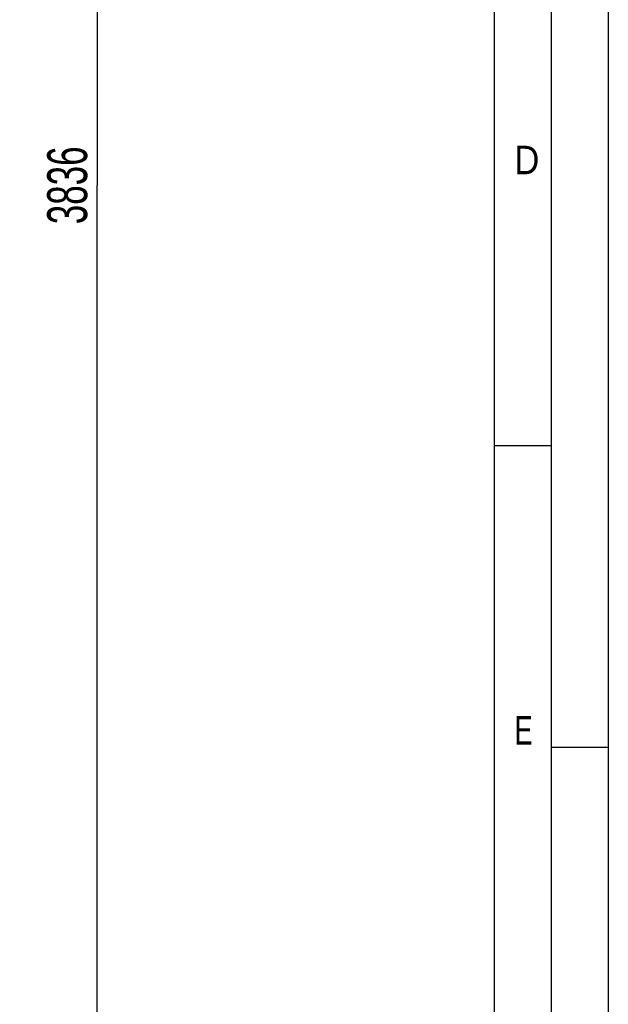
# Model space of a CAD drawing. Header units: millimetres. Extents: x 0 to 1189, y 0 to 841.
# Tile 70 of 74: x 1137 to 1189, y 572 to 658. Entities that reach past the tile are written whole.
import ezdxf
from ezdxf.enums import TextEntityAlignment as Align

# ---------------------------------------------------------------- set-up
doc = ezdxf.new("R2010")
doc.units = ezdxf.units.MM
doc.header["$LTSCALE"] = 65.395
doc.layers.get('0').update_dxf_attribs({"linetype": 'CONTINUOUS'})
doc.styles.get("Standard").update_dxf_attribs({"font": 'txt', "width": 0.6})
doc.styles.add('TEXTSTYLE_2', font='txt')
doc.dimstyles.new('DIMSTYLE_2', dxfattribs={"dimtxt": 3.5, "dimasz": 3.5, "dimexe": 1.8, "dimexo": 0, "dimgap": 0.875, "dimtad": 1, "dimdec": 0, "dimlfac": 20, "dimdsep": 46, "dimtxsty": 'STANDARD', "dimblk": '_FILLED', "dimblk1": '_FILLED', "dimblk2": '_FILLED', "dimcen": 0.09, "dimadec": 0, "dimazin": 0, "dimtp": 2, "dimtm": 2, "dimtfac": 1, "dimtdec": 0, "dimtofl": 0, "dimtmove": 0, "dimatfit": 3, "dimldrblk": '_FILLED', "dimfxl": 1, "dimtolj": 1, "dimarcsym": 0})

# ---------------------------------------------------------------- blocks, each defined once
blk = doc.blocks.new('_FILLED')
at = {"color": 0, "linetype": 'BYBLOCK'}
blk.add_solid([(0, 0), (-1, 0.167), (-1, -0.167)], dxfattribs=at)
blk = doc.blocks.new('*D12')
at = {"color": 2, "linetype": 'CONTINUOUS'}
for p, q in [((1113.362, 739.194), (1145.986, 739.194)), ((1144.186, 739.194), (1144.186, 643.297)), ((1144.186, 547.4), (1144.186, 643.297)), ((1063.334, 547.4), (1145.986, 547.4))]:
    blk.add_line(p, q, dxfattribs=at)
at = {"color": 2, "linetype": 'CONTINUOUS', "xscale": 3.5, "yscale": 3.5, "zscale": 3.5}
for p, rotation in [((1144.186, 739.194), 90), ((1144.186, 547.4), 270)]:
    blk.add_blockref('_FILLED', p, dxfattribs=dict(at, rotation=rotation))
at = {"color": 2, "linetype": 'CONTINUOUS', "width": 0.654762}
blk.add_text('3836', height=3.5, rotation=90, dxfattribs=at).set_placement((1143.311, 643.297), align=Align.CENTER)

msp = doc.modelspace()

# ---------------------------------------------------------------- linework, layer by layer
at = {"color": 5, "linetype": 'CONTINUOUS'}
for p, q in [((1189, 841), (1189, 0)), ((1179, 831), (1179, 10)), ((1179, 620.5), (1184, 620.5)), ((1189, 594), (1184, 594))]:
    msp.add_line(p, q, dxfattribs=at)
at = {"color": 6, "linetype": 'CONTINUOUS'}
msp.add_line((1184, 836), (1184, 5), dxfattribs=at)

# ---------------------------------------------------------------- texts
at = {"color": 5, "linetype": 'CONTINUOUS', "style": 'TEXTSTYLE_2'}
for s, width, p in [('D', 0.904762, (1180.77091, 644.271)), ('E', 0.714286, (1180.77091, 594.271))]:
    msp.add_text(s, height=2.50001, dxfattribs=dict(at, width=width)).set_placement(p)

# ---------------------------------------------------------------- dimensions: what is measured, and where the dimension line sits
at = {"color": 2, "linetype": 'CONTINUOUS'}
dim = msp.add_linear_dim(base=(1144.1855, 739.1937), p1=(1063.3337, 547.4), p2=(1113.36195, 739.1937), angle=90, dimstyle='DIMSTYLE_2', dxfattribs=at)
dim.commit()
dim.dimension.update_dxf_attribs({"geometry": '*D12', "text_midpoint": (1144.1855, 642.96353), "dimtype": 160})

doc.saveas('drawing.dxf')
